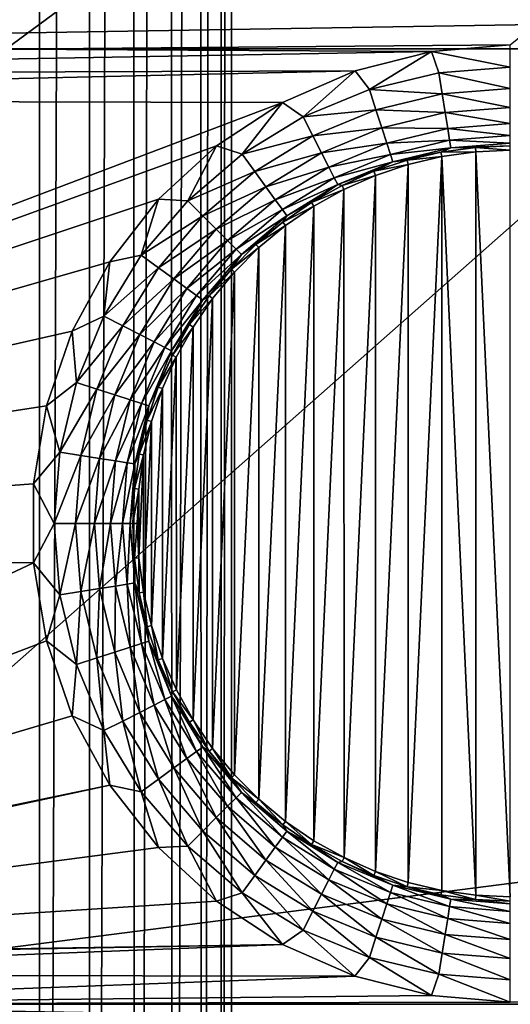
# Model space of a CAD drawing. Header units: metres. Extents: x -206 to 75, y -104 to 104.
# Tile 84 of 256: x -161 to -156, y -30 to -20. Entities that reach past the tile are written whole.
import ezdxf

# ---------------------------------------------------------------- set-up
doc = ezdxf.new("R2010")
doc.units = ezdxf.units.M
doc.layers.add('solid_01_1-CONSUMER_THERM_B_125288', color=7, linetype='CONTINUOUS')

msp = doc.modelspace()

# ---------------------------------------------------------------- linework, layer by layer
at = {"layer": 'solid_01_1-CONSUMER_THERM_B_125288'}
for points in [[(-158.776108, 66.195313), (-102.949013, 67.817345), (-158.757141, -66.251068)], [(-102.949013, 67.817345), (-158.757065, -66.804688), (-158.757141, -66.251068)], [(-102.949013, 67.817345), (-103.148926, 67.301086), (-158.757065, -66.804688)], [(-103.148926, 67.301086), (-103.25058, 66.756882), (-158.757065, -66.804688)], [(-103.25058, 66.756882), (-159.058624, -67.86515), (-158.858719, -67.348892)], [(-103.25058, 66.756882), (-103.250504, 66.203262), (-159.058624, -67.86515)], [(-103.25058, 66.756882), (-158.858719, -67.348892), (-158.757065, -66.804688)], [(-103.250504, 66.203262), (-103.231537, -66.243118), (-159.058624, -67.86515)], [(-158.877762, 65.651108), (-158.776108, 66.195313), (-158.858948, -65.706894)], [(-158.776108, 66.195313), (-158.757141, -66.251068), (-158.858948, -65.706894)], [(-159.077667, 65.13485), (-158.877762, 65.651108), (-159.059021, -65.190689)], [(-158.877762, 65.651108), (-158.858948, -65.706894), (-159.059021, -65.190689)], [(-159.369049, 64.664116), (-159.077667, 65.13485), (-159.350525, -64.720039)], [(-159.077667, 65.13485), (-159.059021, -65.190689), (-159.350525, -64.720039)], [(-159.741959, 64.254944), (-159.369049, 64.664116), (-159.723557, -64.310974)], [(-159.369049, 64.664116), (-159.350525, -64.720039), (-159.723557, -64.310974)], [(-160.183701, 63.921257), (-159.741959, 64.254944), (-160.16539, -63.977417)], [(-159.741959, 64.254944), (-159.723557, -64.310974), (-160.16539, -63.977417)], [(-160.67923, 63.674427), (-160.183701, 63.921257), (-160.660995, -63.730724)], [(-160.183701, 63.921257), (-160.16539, -63.977417), (-160.660995, -63.730724)], [(-161.211685, 63.52285), (-160.67923, 63.674427), (-161.193481, -63.579304)], [(-160.67923, 63.674427), (-160.660995, -63.730724), (-161.193481, -63.579304)], [(-173.500031, -37.518787, 108.5), (-88.500069, 37.481255, 108.5), (-173.500061, 37.481213, 108.5)], [(-173.500031, -37.518787, 108.5), (-88.500031, -37.518745, 108.5), (-88.500069, 37.481255, 108.5)], [(-156.000061, 20.23991, 6), (-161.000061, 20.281219, 6), (-161.000046, -20.318781, 6)], [(-106.000061, 20.239935, 6), (-156.000061, 20.23991, 6), (-161.000046, -20.318781, 6)], [(-156.000046, -20.277468, 6), (-106.000061, 20.239935, 6), (-161.000046, -20.318781, 6)], [(-170.501831, -20.31699, 63.5), (-91.498245, -19.020542, 63.5), (-91.498245, -20.316954, 63.5)], [(-170.501831, -20.31699, 63.5), (-170.501831, -19.02058, 63.5), (-91.498245, -19.020542, 63.5)], [(-156.779999, -20.34206, 6), (-156.000046, -20.277468, 6), (-161.000046, -20.318781, 6)], [(-156.000046, -20.497684, 6.024549), (-156.000046, -20.277468, 6), (-156.779999, -20.34206, 6)], [(-170.501831, -20.31699, 63.5), (-91.498245, -20.316954, 63.5), (-171.602188, -30.582331, 63.5)], [(-171.602188, -30.582331, 63.5), (-91.498245, -20.316954, 63.5), (-90.397873, -30.582293, 63.5)], [(-156.779999, -20.34206, 6), (-161.000046, -20.318781, 6), (-170.000046, -20.57794, 6.000028)], [(-157.539124, -20.534222, 6), (-156.779999, -20.34206, 6), (-170.000046, -20.57794, 6.000028)], [(-157.397141, -20.718964, 6.024549), (-156.779999, -20.34206, 6), (-157.539124, -20.534222, 6)], [(-157.397141, -20.718964, 6.024549), (-156.707291, -20.553347, 6.024549), (-156.779999, -20.34206, 6)], [(-156.707291, -20.553347, 6.024549), (-156.000046, -20.497684, 6.024549), (-156.779999, -20.34206, 6)], [(-157.539124, -20.534222, 6), (-170.000046, -20.57794, 6.000028), (-170.005249, -20.818789, 6)], [(-158.256287, -20.848719, 6), (-157.539124, -20.534222, 6), (-170.005249, -20.818789, 6)], [(-158.052567, -20.990456, 6.024549), (-157.539124, -20.534222, 6), (-158.256287, -20.848719, 6)], [(-158.052567, -20.990456, 6.024549), (-157.397141, -20.718964, 6.024549), (-157.539124, -20.534222, 6)], [(-156.674347, -20.761368, 6.097567), (-156.707291, -20.553347, 6.024549), (-157.397141, -20.718964, 6.024549)], [(-156.707291, -20.553347, 6.024549), (-156.000046, -20.708298, 6.097567), (-156.000046, -20.497684, 6.024549)], [(-156.674347, -20.761368, 6.097567), (-156.000046, -20.708298, 6.097567), (-156.707291, -20.553347, 6.024549)], [(-157.332047, -20.919268, 6.097567), (-157.397141, -20.718964, 6.024549), (-158.052567, -20.990456, 6.024549)], [(-156.674347, -20.761368, 6.097567), (-157.397141, -20.718964, 6.024549), (-157.332047, -20.919268, 6.097567)], [(-156.674347, -20.761368, 6.097567), (-157.332047, -20.919268, 6.097567), (-156.644745, -20.948244, 6.215427)], [(-156.674347, -20.761368, 6.097567), (-156.000046, -20.897503, 6.215427), (-156.000046, -20.708298, 6.097567)], [(-156.674347, -20.761368, 6.097567), (-156.644745, -20.948244, 6.215427), (-156.000046, -20.897503, 6.215427)], [(-158.256287, -20.848719, 6), (-170.005249, -20.818789, 6), (-170.007843, -25.299337, 6)], [(-158.911896, -21.276972, 6), (-158.256287, -20.848719, 6), (-170.007843, -25.299337, 6)], [(-158.657471, -21.361137, 6.024549), (-158.256287, -20.848719, 6), (-158.911896, -21.276972, 6)], [(-158.657471, -21.361137, 6.024549), (-158.052567, -20.990456, 6.024549), (-158.256287, -20.848719, 6)], [(-157.332047, -20.919268, 6.097567), (-158.052567, -20.990456, 6.024549), (-157.956955, -21.178112, 6.097567)], [(-157.332047, -20.919268, 6.097567), (-157.956955, -21.178112, 6.097567), (-157.27359, -21.099215, 6.215427)], [(-157.332047, -20.919268, 6.097567), (-157.27359, -21.099215, 6.215427), (-156.644745, -20.948244, 6.215427)], [(-156.644745, -20.948244, 6.215427), (-157.27359, -21.099215, 6.215427), (-156.619965, -21.104691, 6.372272)], [(-156.644745, -20.948244, 6.215427), (-156.000046, -21.055901, 6.372272), (-156.000046, -20.897503, 6.215427)], [(-156.644745, -20.948244, 6.215427), (-156.619965, -21.104691, 6.372272), (-156.000046, -21.055901, 6.372272)], [(-157.956955, -21.178112, 6.097567), (-158.052567, -20.990456, 6.024549), (-158.657471, -21.361137, 6.024549)], [(-156.619965, -21.104691, 6.372272), (-156.000046, -21.175615, 6.560308), (-156.000046, -21.055901, 6.372272)], [(-157.956955, -21.178112, 6.097567), (-157.871063, -21.346697, 6.215427), (-157.27359, -21.099215, 6.215427)], [(-157.27359, -21.099215, 6.215427), (-157.871063, -21.346697, 6.215427), (-157.22464, -21.249857, 6.372272)], [(-157.27359, -21.099215, 6.215427), (-157.22464, -21.249857, 6.372272), (-156.619965, -21.104691, 6.372272)], [(-156.619965, -21.104691, 6.372272), (-157.22464, -21.249857, 6.372272), (-156.601242, -21.222933, 6.560308)], [(-156.619965, -21.104691, 6.372272), (-156.601242, -21.222933, 6.560308), (-156.000046, -21.175615, 6.560308)], [(-157.956955, -21.178112, 6.097567), (-158.657471, -21.361137, 6.024549), (-158.533676, -21.531528, 6.097567)], [(-157.956955, -21.178112, 6.097567), (-158.533676, -21.531528, 6.097567), (-157.871063, -21.346697, 6.215427)], [(-157.871063, -21.346697, 6.215427), (-157.799149, -21.487829, 6.372272), (-157.22464, -21.249857, 6.372272)], [(-157.22464, -21.249857, 6.372272), (-157.799149, -21.487829, 6.372272), (-157.187637, -21.363714, 6.560308)], [(-157.22464, -21.249857, 6.372272), (-157.187637, -21.363714, 6.560308), (-156.601242, -21.222933, 6.560308)], [(-156.601242, -21.222933, 6.560308), (-157.187637, -21.363714, 6.560308), (-156.589493, -21.297094, 6.770193)], [(-156.601242, -21.222933, 6.560308), (-156.000046, -21.250704, 6.770193), (-156.000046, -21.175615, 6.560308)], [(-156.601242, -21.222933, 6.560308), (-156.589493, -21.297094, 6.770193), (-156.000046, -21.250704, 6.770193)], [(-156.589493, -21.297094, 6.770193), (-156.000046, -21.27743, 6.991273), (-156.000046, -21.250704, 6.770193)], [(-159.488083, -21.807297, 6), (-158.911896, -21.276972, 6), (-170.007843, -25.299337, 6)], [(-159.19693, -21.821884, 6.024549), (-158.911896, -21.276972, 6), (-159.488083, -21.807297, 6)], [(-159.19693, -21.821884, 6.024549), (-158.657471, -21.361137, 6.024549), (-158.911896, -21.276972, 6)], [(-158.533676, -21.531528, 6.097567), (-158.657471, -21.361137, 6.024549), (-159.19693, -21.821884, 6.024549)], [(-158.533676, -21.531528, 6.097567), (-158.42247, -21.684599, 6.215427), (-157.871063, -21.346697, 6.215427)], [(-157.871063, -21.346697, 6.215427), (-158.42247, -21.684599, 6.215427), (-157.799149, -21.487829, 6.372272)], [(-157.187637, -21.363714, 6.560308), (-157.164444, -21.435127, 6.770193), (-156.589493, -21.297094, 6.770193)], [(-156.589493, -21.297094, 6.770193), (-157.164444, -21.435127, 6.770193), (-156.687515, -21.341133, 6.991273)], [(-157.164444, -21.435127, 6.770193), (-157.023911, -21.420252, 6.991273), (-156.687515, -21.341133, 6.991273)], [(-157.023911, -21.420252, 6.991273), (-156.679688, -21.38414, 12), (-156.687515, -21.341133, 6.991273)], [(-156.687515, -21.341133, 6.991273), (-156.340912, -21.336887, 12), (-156.345245, -21.293388, 6.991273)], [(-156.589493, -21.297094, 6.770193), (-156.687515, -21.341133, 6.991273), (-156.345245, -21.293388, 6.991273)], [(-156.687515, -21.341133, 6.991273), (-156.679688, -21.38414, 12), (-156.340912, -21.336887, 12)], [(-156.340912, -21.336887, 12), (-156.679688, -21.38414, 12), (-156.340912, -28.70067, 12)], [(-156.589493, -21.297094, 6.770193), (-156.345245, -21.293388, 6.991273), (-156.000046, -21.27743, 6.991273)], [(-156.345245, -21.293388, 6.991273), (-156.000046, -21.32114, 12), (-156.000046, -21.27743, 6.991273)], [(-156.345245, -21.293388, 6.991273), (-156.340912, -21.336887, 12), (-156.000046, -21.32114, 12)], [(-156.340912, -21.336887, 12), (-156.000031, -28.716417, 12), (-156.000046, -21.32114, 12)], [(-156.340912, -21.336887, 12), (-156.340912, -28.70067, 12), (-156.000031, -28.716417, 12)], [(-157.799149, -21.487829, 6.372272), (-157.744797, -21.594496, 6.560308), (-157.187637, -21.363714, 6.560308)], [(-157.187637, -21.363714, 6.560308), (-157.744797, -21.594496, 6.560308), (-157.164444, -21.435127, 6.770193)], [(-157.744797, -21.594496, 6.560308), (-157.710709, -21.6614, 6.770193), (-157.164444, -21.435127, 6.770193)], [(-157.164444, -21.435127, 6.770193), (-157.710709, -21.6614, 6.770193), (-157.351563, -21.530073, 6.991273)], [(-157.351563, -21.530073, 6.991273), (-157.012115, -21.462339, 12), (-157.023911, -21.420252, 6.991273)], [(-157.164444, -21.435127, 6.770193), (-157.351563, -21.530073, 6.991273), (-157.023911, -21.420252, 6.991273)], [(-157.023911, -21.420252, 6.991273), (-157.012115, -21.462339, 12), (-156.679688, -21.38414, 12)], [(-156.679688, -21.38414, 12), (-157.012115, -21.462339, 12), (-157.012085, -28.575228, 12)], [(-156.679688, -21.38414, 12), (-157.012085, -28.575228, 12), (-156.679672, -28.653421, 12)], [(-156.679688, -21.38414, 12), (-156.679672, -28.653421, 12), (-156.340912, -28.70067, 12)], [(-158.533676, -21.531528, 6.097567), (-159.19693, -21.821884, 6.024549), (-159.048004, -21.97081, 6.097567)], [(-158.533676, -21.531528, 6.097567), (-159.048004, -21.97081, 6.097567), (-158.42247, -21.684599, 6.215427)], [(-158.42247, -21.684599, 6.215427), (-158.329361, -21.812744, 6.372272), (-157.799149, -21.487829, 6.372272)], [(-157.799149, -21.487829, 6.372272), (-158.329361, -21.812744, 6.372272), (-157.744797, -21.594496, 6.560308)], [(-157.710709, -21.6614, 6.770193), (-157.667694, -21.669659, 6.991273), (-157.351563, -21.530073, 6.991273)], [(-157.667694, -21.669659, 6.991273), (-157.335495, -21.570734, 12), (-157.351563, -21.530073, 6.991273)], [(-157.351563, -21.530073, 6.991273), (-157.335495, -21.570734, 12), (-157.012115, -21.462339, 12)], [(-157.012115, -21.462339, 12), (-157.335495, -21.570734, 12), (-157.335449, -28.466837, 12)], [(-157.012115, -21.462339, 12), (-157.335449, -28.466837, 12), (-157.012085, -28.575228, 12)], [(-158.329361, -21.812744, 6.372272), (-158.258987, -21.909595, 6.560308), (-157.744797, -21.594496, 6.560308)], [(-157.744797, -21.594496, 6.560308), (-158.258987, -21.909595, 6.560308), (-157.710709, -21.6614, 6.770193)], [(-157.667694, -21.669659, 6.991273), (-157.648407, -21.708891, 12), (-157.335495, -21.570734, 12)], [(-157.335495, -21.570734, 12), (-157.648407, -21.708891, 12), (-157.648346, -28.328699, 12)], [(-157.335495, -21.570734, 12), (-157.648346, -28.328699, 12), (-157.335449, -28.466837, 12)], [(-159.048004, -21.97081, 6.097567), (-158.914215, -22.104599, 6.215427), (-158.42247, -21.684599, 6.215427)], [(-158.42247, -21.684599, 6.215427), (-158.914215, -22.104599, 6.215427), (-158.329361, -21.812744, 6.372272)], [(-158.258987, -21.909595, 6.560308), (-158.214859, -21.970343, 6.770193), (-157.710709, -21.6614, 6.770193)], [(-157.710709, -21.6614, 6.770193), (-158.214859, -21.970343, 6.770193), (-157.969604, -21.837818, 6.991273)], [(-157.710709, -21.6614, 6.770193), (-157.969604, -21.837818, 6.991273), (-157.667694, -21.669659, 6.991273)], [(-157.969604, -21.837818, 6.991273), (-157.648407, -21.708891, 12), (-157.667694, -21.669659, 6.991273)], [(-157.969604, -21.837818, 6.991273), (-157.946808, -21.875105, 12), (-157.648407, -21.708891, 12)], [(-157.648407, -21.708891, 12), (-157.946808, -21.875105, 12), (-157.946701, -28.162516, 12)], [(-157.648407, -21.708891, 12), (-157.946701, -28.162516, 12), (-157.648346, -28.328699, 12)], [(-159.969101, -22.425228, 6), (-159.488083, -21.807297, 6), (-170.007843, -25.299337, 6)], [(-159.657684, -22.361347, 6.024549), (-159.488083, -21.807297, 6), (-159.969101, -22.425228, 6)], [(-159.657684, -22.361347, 6.024549), (-159.19693, -21.821884, 6.024549), (-159.488083, -21.807297, 6)], [(-159.048004, -21.97081, 6.097567), (-159.19693, -21.821884, 6.024549), (-159.657684, -22.361347, 6.024549)], [(-158.914215, -22.104599, 6.215427), (-158.802216, -22.2166, 6.372272), (-158.329361, -21.812744, 6.372272)], [(-158.329361, -21.812744, 6.372272), (-158.802216, -22.2166, 6.372272), (-158.258987, -21.909595, 6.560308)], [(-158.2547, -22.033115, 6.991273), (-157.946808, -21.875105, 12), (-157.969604, -21.837818, 6.991273)], [(-158.214859, -21.970343, 6.770193), (-158.2547, -22.033115, 6.991273), (-157.969604, -21.837818, 6.991273)], [(-158.802216, -22.2166, 6.372272), (-158.71756, -22.301254, 6.560308), (-158.258987, -21.909595, 6.560308)], [(-158.258987, -21.909595, 6.560308), (-158.71756, -22.301254, 6.560308), (-158.214859, -21.970343, 6.770193)], [(-158.2547, -22.033115, 6.991273), (-158.22821, -22.06789, 12), (-157.946808, -21.875105, 12)], [(-157.946808, -21.875105, 12), (-158.22821, -22.06789, 12), (-158.228104, -27.969736, 12)], [(-157.946808, -21.875105, 12), (-158.228104, -27.969736, 12), (-157.946701, -28.162516, 12)], [(-159.048004, -21.97081, 6.097567), (-159.657684, -22.361347, 6.024549), (-159.487289, -22.485144, 6.097567)], [(-159.048004, -21.97081, 6.097567), (-159.487289, -22.485144, 6.097567), (-158.914215, -22.104599, 6.215427)], [(-158.71756, -22.301254, 6.560308), (-158.664474, -22.354349, 6.770193), (-158.214859, -21.970343, 6.770193)], [(-158.214859, -21.970343, 6.770193), (-158.664474, -22.354349, 6.770193), (-158.2547, -22.033115, 6.991273)], [(-158.664474, -22.354349, 6.770193), (-158.520569, -22.253885, 6.991273), (-158.2547, -22.033115, 6.991273)], [(-158.520569, -22.253885, 6.991273), (-158.22821, -22.06789, 12), (-158.2547, -22.033115, 6.991273)], [(-159.487289, -22.485144, 6.097567), (-159.334213, -22.596355, 6.215427), (-158.914215, -22.104599, 6.215427)], [(-158.914215, -22.104599, 6.215427), (-159.334213, -22.596355, 6.215427), (-158.802216, -22.2166, 6.372272)], [(-158.520569, -22.253885, 6.991273), (-158.491287, -22.286364, 12), (-158.22821, -22.06789, 12)], [(-158.22821, -22.06789, 12), (-158.491287, -22.286364, 12), (-158.491196, -27.751276, 12)], [(-158.22821, -22.06789, 12), (-158.491196, -27.751276, 12), (-158.228104, -27.969736, 12)], [(-159.334213, -22.596355, 6.215427), (-159.20607, -22.689459, 6.372272), (-158.802216, -22.2166, 6.372272)], [(-158.802216, -22.2166, 6.372272), (-159.20607, -22.689459, 6.372272), (-158.71756, -22.301254, 6.560308)], [(-159.20607, -22.689459, 6.372272), (-159.109222, -22.759825, 6.560308), (-158.71756, -22.301254, 6.560308)], [(-158.71756, -22.301254, 6.560308), (-159.109222, -22.759825, 6.560308), (-158.664474, -22.354349, 6.770193)], [(-158.764923, -22.498245, 6.991273), (-158.491287, -22.286364, 12), (-158.520569, -22.253885, 6.991273)], [(-158.664474, -22.354349, 6.770193), (-158.764923, -22.498245, 6.991273), (-158.520569, -22.253885, 6.991273)], [(-158.764923, -22.498245, 6.991273), (-158.732803, -22.527889, 12), (-158.491287, -22.286364, 12)], [(-158.491287, -22.286364, 12), (-158.732803, -22.527889, 12), (-158.732666, -27.509827, 12)], [(-158.491287, -22.286364, 12), (-158.732666, -27.509827, 12), (-158.491196, -27.751276, 12)], [(-160.341873, -23.113907, 6), (-159.969101, -22.425228, 6), (-170.007843, -25.299337, 6)], [(-160.028366, -22.966246, 6.024549), (-159.969101, -22.425228, 6), (-160.341873, -23.113907, 6)], [(-160.028366, -22.966246, 6.024549), (-159.657684, -22.361347, 6.024549), (-159.969101, -22.425228, 6)], [(-159.487289, -22.485144, 6.097567), (-159.657684, -22.361347, 6.024549), (-160.028366, -22.966246, 6.024549)], [(-159.109222, -22.759825, 6.560308), (-159.048477, -22.803961, 6.770193), (-158.664474, -22.354349, 6.770193)], [(-158.664474, -22.354349, 6.770193), (-159.048477, -22.803961, 6.770193), (-158.764923, -22.498245, 6.991273)], [(-159.487289, -22.485144, 6.097567), (-160.028366, -22.966246, 6.024549), (-159.840698, -23.061863, 6.097567)], [(-159.487289, -22.485144, 6.097567), (-159.840698, -23.061863, 6.097567), (-159.334213, -22.596355, 6.215427)], [(-159.048477, -22.803961, 6.770193), (-158.985703, -22.764109, 6.991273), (-158.764923, -22.498245, 6.991273)], [(-158.985703, -22.764109, 6.991273), (-158.732803, -22.527889, 12), (-158.764923, -22.498245, 6.991273)], [(-158.985703, -22.764109, 6.991273), (-158.950745, -22.790367, 12), (-158.732803, -22.527889, 12)], [(-158.732803, -22.527889, 12), (-158.950745, -22.790367, 12), (-158.950638, -27.247341, 12)], [(-158.732803, -22.527889, 12), (-158.950638, -27.247341, 12), (-158.732666, -27.509827, 12)], [(-159.840698, -23.061863, 6.097567), (-159.672119, -23.14776, 6.215427), (-159.334213, -22.596355, 6.215427)], [(-159.334213, -22.596355, 6.215427), (-159.672119, -23.14776, 6.215427), (-159.20607, -22.689459, 6.372272)], [(-159.672119, -23.14776, 6.215427), (-159.530991, -23.219671, 6.372272), (-159.20607, -22.689459, 6.372272)], [(-159.20607, -22.689459, 6.372272), (-159.530991, -23.219671, 6.372272), (-159.109222, -22.759825, 6.560308)], [(-159.530991, -23.219671, 6.372272), (-159.424316, -23.274021, 6.560308), (-159.109222, -22.759825, 6.560308)], [(-159.109222, -22.759825, 6.560308), (-159.424316, -23.274021, 6.560308), (-159.048477, -22.803961, 6.770193)], [(-159.424316, -23.274021, 6.560308), (-159.357422, -23.308109, 6.770193), (-159.048477, -22.803961, 6.770193)], [(-159.048477, -22.803961, 6.770193), (-159.357422, -23.308109, 6.770193), (-159.181, -23.049208, 6.991273)], [(-159.181, -23.049208, 6.991273), (-158.950745, -22.790367, 12), (-158.985703, -22.764109, 6.991273)], [(-159.048477, -22.803961, 6.770193), (-159.181, -23.049208, 6.991273), (-158.985703, -22.764109, 6.991273)], [(-159.181, -23.049208, 6.991273), (-159.143951, -23.072435, 12), (-158.950745, -22.790367, 12)], [(-158.950745, -22.790367, 12), (-159.143951, -23.072435, 12), (-159.14386, -26.965254, 12)], [(-158.950745, -22.790367, 12), (-159.14386, -26.965254, 12), (-158.950638, -27.247341, 12)], [(-160.29985, -23.621685, 6.024549), (-160.028366, -22.966246, 6.024549), (-160.341873, -23.113907, 6)], [(-159.840698, -23.061863, 6.097567), (-160.028366, -22.966246, 6.024549), (-160.29985, -23.621685, 6.024549)], [(-160.596191, -23.854549, 6), (-160.341873, -23.113907, 6), (-170.007843, -25.299337, 6)], [(-160.29985, -23.621685, 6.024549), (-160.341873, -23.113907, 6), (-160.596191, -23.854549, 6)], [(-159.840698, -23.061863, 6.097567), (-160.29985, -23.621685, 6.024549), (-160.099548, -23.686769, 6.097567)], [(-159.840698, -23.061863, 6.097567), (-160.099548, -23.686769, 6.097567), (-159.672119, -23.14776, 6.215427)], [(-159.357422, -23.308109, 6.770193), (-159.349152, -23.35111, 6.991273), (-159.181, -23.049208, 6.991273)], [(-159.349152, -23.35111, 6.991273), (-159.143951, -23.072435, 12), (-159.181, -23.049208, 6.991273)], [(-159.349152, -23.35111, 6.991273), (-159.310196, -23.370934, 12), (-159.143951, -23.072435, 12)], [(-159.143951, -23.072435, 12), (-159.310196, -23.370934, 12), (-159.310074, -26.666872, 12)], [(-159.143951, -23.072435, 12), (-159.310074, -26.666872, 12), (-159.14386, -26.965254, 12)], [(-160.099548, -23.686769, 6.097567), (-159.919601, -23.745235, 6.215427), (-159.672119, -23.14776, 6.215427)], [(-159.672119, -23.14776, 6.215427), (-159.919601, -23.745235, 6.215427), (-159.530991, -23.219671, 6.372272)], [(-159.919601, -23.745235, 6.215427), (-159.768967, -23.794184, 6.372272), (-159.530991, -23.219671, 6.372272)], [(-159.530991, -23.219671, 6.372272), (-159.768967, -23.794184, 6.372272), (-159.424316, -23.274021, 6.560308)], [(-159.768967, -23.794184, 6.372272), (-159.655106, -23.831177, 6.560308), (-159.424316, -23.274021, 6.560308)], [(-159.424316, -23.274021, 6.560308), (-159.655106, -23.831177, 6.560308), (-159.357422, -23.308109, 6.770193)], [(-159.655106, -23.831177, 6.560308), (-159.583694, -23.854382, 6.770193), (-159.357422, -23.308109, 6.770193)], [(-159.357422, -23.308109, 6.770193), (-159.583694, -23.854382, 6.770193), (-159.349152, -23.35111, 6.991273)], [(-159.583694, -23.854382, 6.770193), (-159.488739, -23.667242, 6.991273), (-159.349152, -23.35111, 6.991273)], [(-159.488739, -23.667242, 6.991273), (-159.310196, -23.370934, 12), (-159.349152, -23.35111, 6.991273)], [(-159.488739, -23.667242, 6.991273), (-159.447952, -23.682926, 12), (-159.310196, -23.370934, 12)], [(-159.310196, -23.370934, 12), (-159.447952, -23.682926, 12), (-159.447861, -26.354836, 12)], [(-159.310196, -23.370934, 12), (-159.447861, -26.354836, 12), (-159.310074, -26.666872, 12)], [(-160.465469, -24.311525, 6.024549), (-160.29985, -23.621685, 6.024549), (-160.596191, -23.854549, 6)], [(-160.099548, -23.686769, 6.097567), (-160.29985, -23.621685, 6.024549), (-160.465469, -24.311525, 6.024549)], [(-160.099548, -23.686769, 6.097567), (-160.465469, -24.311525, 6.024549), (-160.257446, -24.344473, 6.097567)], [(-160.099548, -23.686769, 6.097567), (-160.257446, -24.344473, 6.097567), (-159.919601, -23.745235, 6.215427)], [(-159.598557, -23.994904, 6.991273), (-159.447952, -23.682926, 12), (-159.488739, -23.667242, 6.991273)], [(-159.583694, -23.854382, 6.770193), (-159.598557, -23.994904, 6.991273), (-159.488739, -23.667242, 6.991273)], [(-159.598557, -23.994904, 6.991273), (-159.556564, -24.007065, 12), (-159.447952, -23.682926, 12)], [(-159.447952, -23.682926, 12), (-159.556564, -24.007065, 12), (-159.556519, -26.030647, 12)], [(-159.447952, -23.682926, 12), (-159.556519, -26.030647, 12), (-159.447861, -26.354836, 12)], [(-160.257446, -24.344473, 6.097567), (-160.070572, -24.374071, 6.215427), (-159.919601, -23.745235, 6.215427)], [(-159.919601, -23.745235, 6.215427), (-160.070572, -24.374071, 6.215427), (-159.768967, -23.794184, 6.372272)], [(-160.070572, -24.374071, 6.215427), (-159.914124, -24.398849, 6.372272), (-159.768967, -23.794184, 6.372272)], [(-159.768967, -23.794184, 6.372272), (-159.914124, -24.398849, 6.372272), (-159.655106, -23.831177, 6.560308)], [(-160.725128, -24.626951, 6), (-160.596191, -23.854549, 6), (-170.007843, -25.299337, 6)], [(-160.465469, -24.311525, 6.024549), (-160.596191, -23.854549, 6), (-160.725128, -24.626951, 6)], [(-159.914124, -24.398849, 6.372272), (-159.795883, -24.417578, 6.560308), (-159.655106, -23.831177, 6.560308)], [(-159.655106, -23.831177, 6.560308), (-159.795883, -24.417578, 6.560308), (-159.583694, -23.854382, 6.770193)], [(-159.795883, -24.417578, 6.560308), (-159.721725, -24.429323, 6.770193), (-159.583694, -23.854382, 6.770193)], [(-159.583694, -23.854382, 6.770193), (-159.721725, -24.429323, 6.770193), (-159.598557, -23.994904, 6.991273)], [(-159.721725, -24.429323, 6.770193), (-159.677689, -24.331301, 6.991273), (-159.598557, -23.994904, 6.991273)], [(-159.677689, -24.331301, 6.991273), (-159.556564, -24.007065, 12), (-159.598557, -23.994904, 6.991273)], [(-159.677689, -24.331301, 6.991273), (-159.634796, -24.339794, 12), (-159.556564, -24.007065, 12)], [(-159.556564, -24.007065, 12), (-159.634796, -24.339794, 12), (-159.63475, -25.698004, 12)], [(-159.556564, -24.007065, 12), (-159.63475, -25.698004, 12), (-159.556519, -26.030647, 12)], [(-160.521133, -25.01878, 6.024549), (-160.465469, -24.311525, 6.024549), (-160.725128, -24.626951, 6)], [(-160.257446, -24.344473, 6.097567), (-160.465469, -24.311525, 6.024549), (-160.521133, -25.01878, 6.024549)], [(-160.257446, -24.344473, 6.097567), (-160.521133, -25.01878, 6.024549), (-160.310516, -25.01878, 6.097567)], [(-160.257446, -24.344473, 6.097567), (-160.310516, -25.01878, 6.097567), (-160.070572, -24.374071, 6.215427)], [(-160.310516, -25.01878, 6.097567), (-160.121307, -25.01878, 6.215427), (-160.070572, -24.374071, 6.215427)], [(-160.070572, -24.374071, 6.215427), (-160.121307, -25.01878, 6.215427), (-159.914124, -24.398849, 6.372272)], [(-159.725433, -24.673563, 6.991273), (-159.634796, -24.339794, 12), (-159.677689, -24.331301, 6.991273)], [(-159.721725, -24.429323, 6.770193), (-159.725433, -24.673563, 6.991273), (-159.677689, -24.331301, 6.991273)], [(-159.725433, -24.673563, 6.991273), (-159.681885, -24.677412, 12), (-159.634796, -24.339794, 12)], [(-159.634796, -24.339794, 12), (-159.681885, -24.677412, 12), (-159.68187, -25.360365, 12)], [(-159.634796, -24.339794, 12), (-159.68187, -25.360365, 12), (-159.63475, -25.698004, 12)], [(-160.121307, -25.01878, 6.215427), (-159.962921, -25.01878, 6.372272), (-159.914124, -24.398849, 6.372272)], [(-159.914124, -24.398849, 6.372272), (-159.962921, -25.01878, 6.372272), (-159.795883, -24.417578, 6.560308)], [(-159.962921, -25.01878, 6.372272), (-159.843201, -25.01878, 6.560308), (-159.795883, -24.417578, 6.560308)], [(-159.795883, -24.417578, 6.560308), (-159.843201, -25.01878, 6.560308), (-159.721725, -24.429323, 6.770193)], [(-159.843201, -25.01878, 6.560308), (-159.768112, -25.01878, 6.770193), (-159.721725, -24.429323, 6.770193)], [(-159.721725, -24.429323, 6.770193), (-159.768112, -25.01878, 6.770193), (-159.725433, -24.673563, 6.991273)], [(-160.725174, -25.410042, 6), (-160.725128, -24.626951, 6), (-170.007843, -25.299337, 6)], [(-160.521133, -25.01878, 6.024549), (-160.725128, -24.626951, 6), (-160.725174, -25.410042, 6)], [(-159.768112, -25.01878, 6.770193), (-159.741394, -25.01877, 6.991273), (-159.725433, -24.673563, 6.991273)], [(-159.741394, -25.01877, 6.991273), (-159.681885, -24.677412, 12), (-159.725433, -24.673563, 6.991273)], [(-159.741394, -25.01877, 6.991273), (-159.697678, -25.018858, 12), (-159.681885, -24.677412, 12)], [(-159.681885, -24.677412, 12), (-159.697678, -25.018858, 12), (-159.68187, -25.360365, 12)], [(-160.465469, -25.726036, 6.024549), (-160.521133, -25.01878, 6.024549), (-160.725174, -25.410042, 6)], [(-160.310516, -25.01878, 6.097567), (-160.521133, -25.01878, 6.024549), (-160.465469, -25.726036, 6.024549)], [(-160.310516, -25.01878, 6.097567), (-160.465469, -25.726036, 6.024549), (-160.257446, -25.693089, 6.097567)], [(-160.310516, -25.01878, 6.097567), (-160.257446, -25.693089, 6.097567), (-160.121307, -25.01878, 6.215427)], [(-160.257446, -25.693089, 6.097567), (-160.070572, -25.66349, 6.215427), (-160.121307, -25.01878, 6.215427)], [(-160.121307, -25.01878, 6.215427), (-160.070572, -25.66349, 6.215427), (-159.962921, -25.01878, 6.372272)], [(-160.070572, -25.66349, 6.215427), (-159.914124, -25.638712, 6.372272), (-159.962921, -25.01878, 6.372272)], [(-159.962921, -25.01878, 6.372272), (-159.914124, -25.638712, 6.372272), (-159.843201, -25.01878, 6.560308)], [(-159.914124, -25.638712, 6.372272), (-159.795883, -25.619984, 6.560308), (-159.843201, -25.01878, 6.560308)], [(-159.843201, -25.01878, 6.560308), (-159.795883, -25.619984, 6.560308), (-159.768112, -25.01878, 6.770193)], [(-159.795883, -25.619984, 6.560308), (-159.721725, -25.608236, 6.770193), (-159.768112, -25.01878, 6.770193)], [(-159.768112, -25.01878, 6.770193), (-159.721725, -25.608236, 6.770193), (-159.741394, -25.01877, 6.991273)], [(-159.725433, -25.363977, 6.991273), (-159.697678, -25.018858, 12), (-159.741394, -25.01877, 6.991273)], [(-159.721725, -25.608236, 6.770193), (-159.725433, -25.363977, 6.991273), (-159.741394, -25.01877, 6.991273)], [(-159.725433, -25.363977, 6.991273), (-159.68187, -25.360365, 12), (-159.697678, -25.018858, 12)], [(-160.725174, -25.410042, 6), (-170.007843, -25.299337, 6), (-170.010452, -29.779886, 6)], [(-159.677689, -25.70624, 6.991273), (-159.68187, -25.360365, 12), (-159.725433, -25.363977, 6.991273)], [(-159.677689, -25.70624, 6.991273), (-159.63475, -25.698004, 12), (-159.68187, -25.360365, 12)], [(-160.596329, -26.182459, 6), (-160.725174, -25.410042, 6), (-170.010452, -29.779886, 6)], [(-160.465469, -25.726036, 6.024549), (-160.725174, -25.410042, 6), (-160.596329, -26.182459, 6)], [(-159.721725, -25.608236, 6.770193), (-159.677689, -25.70624, 6.991273), (-159.725433, -25.363977, 6.991273)], [(-160.070572, -25.66349, 6.215427), (-159.919601, -26.292324, 6.215427), (-159.914124, -25.638712, 6.372272)], [(-159.919601, -26.292324, 6.215427), (-159.768951, -26.243378, 6.372272), (-159.914124, -25.638712, 6.372272)], [(-159.914124, -25.638712, 6.372272), (-159.768951, -26.243378, 6.372272), (-159.795883, -25.619984, 6.560308)], [(-159.795883, -25.619984, 6.560308), (-159.655106, -26.206383, 6.560308), (-159.721725, -25.608236, 6.770193)], [(-159.768951, -26.243378, 6.372272), (-159.655106, -26.206383, 6.560308), (-159.795883, -25.619984, 6.560308)], [(-159.721725, -25.608236, 6.770193), (-159.583694, -26.18318, 6.770193), (-159.677689, -25.70624, 6.991273)], [(-159.655106, -26.206383, 6.560308), (-159.583694, -26.18318, 6.770193), (-159.721725, -25.608236, 6.770193)], [(-160.29985, -26.415874, 6.024549), (-160.465469, -25.726036, 6.024549), (-160.596329, -26.182459, 6)], [(-160.257446, -25.693089, 6.097567), (-160.465469, -25.726036, 6.024549), (-160.29985, -26.415874, 6.024549)], [(-160.257446, -25.693089, 6.097567), (-160.29985, -26.415874, 6.024549), (-160.099548, -26.350792, 6.097567)], [(-160.257446, -25.693089, 6.097567), (-160.099548, -26.350792, 6.097567), (-160.070572, -25.66349, 6.215427)], [(-160.099548, -26.350792, 6.097567), (-159.919601, -26.292324, 6.215427), (-160.070572, -25.66349, 6.215427)], [(-159.598572, -26.042639, 6.991273), (-159.63475, -25.698004, 12), (-159.677689, -25.70624, 6.991273)], [(-159.583694, -26.18318, 6.770193), (-159.598572, -26.042639, 6.991273), (-159.677689, -25.70624, 6.991273)], [(-159.598572, -26.042639, 6.991273), (-159.556519, -26.030647, 12), (-159.63475, -25.698004, 12)], [(-159.488739, -26.3703, 6.991273), (-159.556519, -26.030647, 12), (-159.598572, -26.042639, 6.991273)], [(-159.583694, -26.18318, 6.770193), (-159.488739, -26.3703, 6.991273), (-159.598572, -26.042639, 6.991273)], [(-159.488739, -26.3703, 6.991273), (-159.447861, -26.354836, 12), (-159.556519, -26.030647, 12)], [(-160.342102, -26.923132, 6), (-160.596329, -26.182459, 6), (-170.010452, -29.779886, 6)], [(-160.29985, -26.415874, 6.024549), (-160.596329, -26.182459, 6), (-160.342102, -26.923132, 6)], [(-159.768951, -26.243378, 6.372272), (-159.530991, -26.81789, 6.372272), (-159.655106, -26.206383, 6.560308)], [(-159.655106, -26.206383, 6.560308), (-159.424316, -26.763538, 6.560308), (-159.583694, -26.18318, 6.770193)], [(-159.530991, -26.81789, 6.372272), (-159.424316, -26.763538, 6.560308), (-159.655106, -26.206383, 6.560308)], [(-159.583694, -26.18318, 6.770193), (-159.357422, -26.72945, 6.770193), (-159.488739, -26.3703, 6.991273)], [(-159.424316, -26.763538, 6.560308), (-159.357422, -26.72945, 6.770193), (-159.583694, -26.18318, 6.770193)], [(-160.099548, -26.350792, 6.097567), (-159.840698, -26.975697, 6.097567), (-159.919601, -26.292324, 6.215427)], [(-159.919601, -26.292324, 6.215427), (-159.672119, -26.889799, 6.215427), (-159.768951, -26.243378, 6.372272)], [(-159.840698, -26.975697, 6.097567), (-159.672119, -26.889799, 6.215427), (-159.919601, -26.292324, 6.215427)], [(-159.672119, -26.889799, 6.215427), (-159.530991, -26.81789, 6.372272), (-159.768951, -26.243378, 6.372272)], [(-160.028366, -27.071314, 6.024549), (-160.29985, -26.415874, 6.024549), (-160.342102, -26.923132, 6)], [(-160.099548, -26.350792, 6.097567), (-160.29985, -26.415874, 6.024549), (-160.028366, -27.071314, 6.024549)], [(-160.099548, -26.350792, 6.097567), (-160.028366, -27.071314, 6.024549), (-159.840698, -26.975697, 6.097567)], [(-159.349167, -26.686432, 6.991273), (-159.447861, -26.354836, 12), (-159.488739, -26.3703, 6.991273)], [(-159.357422, -26.72945, 6.770193), (-159.349167, -26.686432, 6.991273), (-159.488739, -26.3703, 6.991273)], [(-159.349167, -26.686432, 6.991273), (-159.310074, -26.666872, 12), (-159.447861, -26.354836, 12)], [(-159.357422, -26.72945, 6.770193), (-159.181, -26.988335, 6.991273), (-159.349167, -26.686432, 6.991273)], [(-159.349167, -26.686432, 6.991273), (-159.14386, -26.965254, 12), (-159.310074, -26.666872, 12)], [(-159.181, -26.988335, 6.991273), (-159.14386, -26.965254, 12), (-159.349167, -26.686432, 6.991273)], [(-159.672119, -26.889799, 6.215427), (-159.334213, -27.441204, 6.215427), (-159.530991, -26.81789, 6.372272)], [(-159.530991, -26.81789, 6.372272), (-159.20607, -27.348101, 6.372272), (-159.424316, -26.763538, 6.560308)], [(-159.334213, -27.441204, 6.215427), (-159.20607, -27.348101, 6.372272), (-159.530991, -26.81789, 6.372272)], [(-159.424316, -26.763538, 6.560308), (-159.109222, -27.277735, 6.560308), (-159.357422, -26.72945, 6.770193)], [(-159.20607, -27.348101, 6.372272), (-159.109222, -27.277735, 6.560308), (-159.424316, -26.763538, 6.560308)], [(-159.357422, -26.72945, 6.770193), (-159.048477, -27.233599, 6.770193), (-159.181, -26.988335, 6.991273)], [(-159.109222, -27.277735, 6.560308), (-159.048477, -27.233599, 6.770193), (-159.357422, -26.72945, 6.770193)], [(-159.840698, -26.975697, 6.097567), (-159.487289, -27.552418, 6.097567), (-159.672119, -26.889799, 6.215427)], [(-159.487289, -27.552418, 6.097567), (-159.334213, -27.441204, 6.215427), (-159.672119, -26.889799, 6.215427)], [(-160.342102, -26.923132, 6), (-170.010452, -29.779886, 6), (-169.03746, -29.493736, 6)], [(-159.969421, -27.611856, 6), (-160.342102, -26.923132, 6), (-169.03746, -29.493736, 6)], [(-160.028366, -27.071314, 6.024549), (-160.342102, -26.923132, 6), (-159.969421, -27.611856, 6)], [(-159.840698, -26.975697, 6.097567), (-160.028366, -27.071314, 6.024549), (-159.657684, -27.676212, 6.024549)], [(-159.840698, -26.975697, 6.097567), (-159.657684, -27.676212, 6.024549), (-159.487289, -27.552418, 6.097567)], [(-158.985703, -27.273436, 6.991273), (-159.14386, -26.965254, 12), (-159.181, -26.988335, 6.991273)], [(-159.048477, -27.233599, 6.770193), (-158.985703, -27.273436, 6.991273), (-159.181, -26.988335, 6.991273)], [(-158.985703, -27.273436, 6.991273), (-158.950638, -27.247341, 12), (-159.14386, -26.965254, 12)], [(-159.657684, -27.676212, 6.024549), (-160.028366, -27.071314, 6.024549), (-159.969421, -27.611856, 6)], [(-159.20607, -27.348101, 6.372272), (-158.802216, -27.820957, 6.372272), (-159.109222, -27.277735, 6.560308)], [(-159.109222, -27.277735, 6.560308), (-158.71756, -27.736305, 6.560308), (-159.048477, -27.233599, 6.770193)], [(-158.802216, -27.820957, 6.372272), (-158.71756, -27.736305, 6.560308), (-159.109222, -27.277735, 6.560308)], [(-159.048477, -27.233599, 6.770193), (-158.664474, -27.68321, 6.770193), (-158.985703, -27.273436, 6.991273)], [(-158.71756, -27.736305, 6.560308), (-158.664474, -27.68321, 6.770193), (-159.048477, -27.233599, 6.770193)], [(-158.764938, -27.539299, 6.991273), (-158.950638, -27.247341, 12), (-158.985703, -27.273436, 6.991273)], [(-158.664474, -27.68321, 6.770193), (-158.764938, -27.539299, 6.991273), (-158.985703, -27.273436, 6.991273)], [(-158.764938, -27.539299, 6.991273), (-158.732666, -27.509827, 12), (-158.950638, -27.247341, 12)], [(-159.334213, -27.441204, 6.215427), (-158.914215, -27.932961, 6.215427), (-159.20607, -27.348101, 6.372272)], [(-158.914215, -27.932961, 6.215427), (-158.802216, -27.820957, 6.372272), (-159.20607, -27.348101, 6.372272)], [(-159.487289, -27.552418, 6.097567), (-159.048004, -28.06675, 6.097567), (-159.334213, -27.441204, 6.215427)], [(-159.048004, -28.06675, 6.097567), (-158.914215, -27.932961, 6.215427), (-159.334213, -27.441204, 6.215427)], [(-159.487289, -27.552418, 6.097567), (-159.657684, -27.676212, 6.024549), (-159.19693, -28.215675, 6.024549)], [(-159.487289, -27.552418, 6.097567), (-159.19693, -28.215675, 6.024549), (-159.048004, -28.06675, 6.097567)], [(-158.764938, -27.539299, 6.991273), (-158.491196, -27.751276, 12), (-158.732666, -27.509827, 12)], [(-158.520584, -27.783661, 6.991273), (-158.491196, -27.751276, 12), (-158.764938, -27.539299, 6.991273)], [(-158.664474, -27.68321, 6.770193), (-158.520584, -27.783661, 6.991273), (-158.764938, -27.539299, 6.991273)], [(-159.969421, -27.611856, 6), (-169.03746, -29.493736, 6), (-168.022217, -29.346457, 6)], [(-159.488464, -28.229845, 6), (-159.969421, -27.611856, 6), (-168.022217, -29.346457, 6)], [(-159.657684, -27.676212, 6.024549), (-159.969421, -27.611856, 6), (-159.488464, -28.229845, 6)], [(-159.19693, -28.215675, 6.024549), (-159.657684, -27.676212, 6.024549), (-159.488464, -28.229845, 6)], [(-158.71756, -27.736305, 6.560308), (-158.258987, -28.127964, 6.560308), (-158.664474, -27.68321, 6.770193)], [(-158.664474, -27.68321, 6.770193), (-158.214859, -28.067217, 6.770193), (-158.520584, -27.783661, 6.991273)], [(-158.258987, -28.127964, 6.560308), (-158.214859, -28.067217, 6.770193), (-158.664474, -27.68321, 6.770193)], [(-158.802216, -27.820957, 6.372272), (-158.329361, -28.224815, 6.372272), (-158.71756, -27.736305, 6.560308)], [(-158.329361, -28.224815, 6.372272), (-158.258987, -28.127964, 6.560308), (-158.71756, -27.736305, 6.560308)], [(-158.254715, -28.004431, 6.991273), (-158.491196, -27.751276, 12), (-158.520584, -27.783661, 6.991273)], [(-158.214859, -28.067217, 6.770193), (-158.254715, -28.004431, 6.991273), (-158.520584, -27.783661, 6.991273)], [(-158.254715, -28.004431, 6.991273), (-158.228104, -27.969736, 12), (-158.491196, -27.751276, 12)], [(-158.914215, -27.932961, 6.215427), (-158.422455, -28.352961, 6.215427), (-158.802216, -27.820957, 6.372272)], [(-158.422455, -28.352961, 6.215427), (-158.329361, -28.224815, 6.372272), (-158.802216, -27.820957, 6.372272)], [(-159.048004, -28.06675, 6.097567), (-158.533676, -28.506031, 6.097567), (-158.914215, -27.932961, 6.215427)], [(-158.533676, -28.506031, 6.097567), (-158.422455, -28.352961, 6.215427), (-158.914215, -27.932961, 6.215427)], [(-157.96962, -28.19973, 6.991273), (-158.228104, -27.969736, 12), (-158.254715, -28.004431, 6.991273)], [(-157.96962, -28.19973, 6.991273), (-157.946701, -28.162516, 12), (-158.228104, -27.969736, 12)], [(-159.048004, -28.06675, 6.097567), (-159.19693, -28.215675, 6.024549), (-158.657471, -28.676422, 6.024549)], [(-159.048004, -28.06675, 6.097567), (-158.657471, -28.676422, 6.024549), (-158.533676, -28.506031, 6.097567)], [(-158.258987, -28.127964, 6.560308), (-157.744797, -28.443062, 6.560308), (-158.214859, -28.067217, 6.770193)], [(-158.214859, -28.067217, 6.770193), (-157.96962, -28.19973, 6.991273), (-158.254715, -28.004431, 6.991273)], [(-158.214859, -28.067217, 6.770193), (-157.710709, -28.376158, 6.770193), (-157.96962, -28.19973, 6.991273)], [(-157.744797, -28.443062, 6.560308), (-157.710709, -28.376158, 6.770193), (-158.214859, -28.067217, 6.770193)], [(-158.329361, -28.224815, 6.372272), (-157.799149, -28.54973, 6.372272), (-158.258987, -28.127964, 6.560308)], [(-157.799149, -28.54973, 6.372272), (-157.744797, -28.443062, 6.560308), (-158.258987, -28.127964, 6.560308)], [(-157.96962, -28.19973, 6.991273), (-157.648346, -28.328699, 12), (-157.946701, -28.162516, 12)], [(-158.912338, -28.760239, 6), (-159.488464, -28.229845, 6), (-168.022217, -29.346457, 6)], [(-159.19693, -28.215675, 6.024549), (-159.488464, -28.229845, 6), (-158.912338, -28.760239, 6)], [(-158.657471, -28.676422, 6.024549), (-159.19693, -28.215675, 6.024549), (-158.912338, -28.760239, 6)], [(-158.422455, -28.352961, 6.215427), (-157.871048, -28.690863, 6.215427), (-158.329361, -28.224815, 6.372272)], [(-157.871048, -28.690863, 6.215427), (-157.799149, -28.54973, 6.372272), (-158.329361, -28.224815, 6.372272)], [(-157.667709, -28.367889, 6.991273), (-157.648346, -28.328699, 12), (-157.96962, -28.19973, 6.991273)], [(-157.710709, -28.376158, 6.770193), (-157.667709, -28.367889, 6.991273), (-157.96962, -28.19973, 6.991273)], [(-158.533676, -28.506031, 6.097567), (-157.956955, -28.859446, 6.097567), (-158.422455, -28.352961, 6.215427)], [(-157.956955, -28.859446, 6.097567), (-157.871048, -28.690863, 6.215427), (-158.422455, -28.352961, 6.215427)], [(-157.744797, -28.443062, 6.560308), (-157.187637, -28.673843, 6.560308), (-157.710709, -28.376158, 6.770193)], [(-157.710709, -28.376158, 6.770193), (-157.164429, -28.60243, 6.770193), (-157.667709, -28.367889, 6.991273)], [(-157.187637, -28.673843, 6.560308), (-157.164429, -28.60243, 6.770193), (-157.710709, -28.376158, 6.770193)], [(-157.351578, -28.507477, 6.991273), (-157.648346, -28.328699, 12), (-157.667709, -28.367889, 6.991273)], [(-157.164429, -28.60243, 6.770193), (-157.351578, -28.507477, 6.991273), (-157.667709, -28.367889, 6.991273)], [(-157.351578, -28.507477, 6.991273), (-157.335449, -28.466837, 12), (-157.648346, -28.328699, 12)], [(-157.799149, -28.54973, 6.372272), (-157.224625, -28.787701, 6.372272), (-157.744797, -28.443062, 6.560308)], [(-157.224625, -28.787701, 6.372272), (-157.187637, -28.673843, 6.560308), (-157.744797, -28.443062, 6.560308)], [(-157.023926, -28.6173, 6.991273), (-157.335449, -28.466837, 12), (-157.351578, -28.507477, 6.991273)], [(-157.023926, -28.6173, 6.991273), (-157.012085, -28.575228, 12), (-157.335449, -28.466837, 12)], [(-158.533676, -28.506031, 6.097567), (-158.657471, -28.676422, 6.024549), (-158.052567, -29.047104, 6.024549)], [(-158.533676, -28.506031, 6.097567), (-158.052567, -29.047104, 6.024549), (-157.956955, -28.859446, 6.097567)], [(-157.871048, -28.690863, 6.215427), (-157.273575, -28.938345, 6.215427), (-157.799149, -28.54973, 6.372272)], [(-157.273575, -28.938345, 6.215427), (-157.224625, -28.787701, 6.372272), (-157.799149, -28.54973, 6.372272)], [(-157.164429, -28.60243, 6.770193), (-157.023926, -28.6173, 6.991273), (-157.351578, -28.507477, 6.991273)], [(-157.023926, -28.6173, 6.991273), (-156.679672, -28.653421, 12), (-157.012085, -28.575228, 12)], [(-158.657471, -28.676422, 6.024549), (-158.912338, -28.760239, 6), (-158.256775, -29.18857, 6)], [(-158.052567, -29.047104, 6.024549), (-158.657471, -28.676422, 6.024549), (-158.256775, -29.18857, 6)], [(-157.224625, -28.787701, 6.372272), (-156.619965, -28.932867, 6.372272), (-157.187637, -28.673843, 6.560308)], [(-157.187637, -28.673843, 6.560308), (-156.601242, -28.814625, 6.560308), (-157.164429, -28.60243, 6.770193)], [(-156.619965, -28.932867, 6.372272), (-156.601242, -28.814625, 6.560308), (-157.187637, -28.673843, 6.560308)], [(-157.164429, -28.60243, 6.770193), (-156.589493, -28.740463, 6.770193), (-157.023926, -28.6173, 6.991273)], [(-156.601242, -28.814625, 6.560308), (-156.589493, -28.740463, 6.770193), (-157.164429, -28.60243, 6.770193)], [(-156.687531, -28.696419, 6.991273), (-156.679672, -28.653421, 12), (-157.023926, -28.6173, 6.991273)], [(-156.589493, -28.740463, 6.770193), (-156.687531, -28.696419, 6.991273), (-157.023926, -28.6173, 6.991273)], [(-156.345245, -28.744167, 6.991273), (-156.679672, -28.653421, 12), (-156.687531, -28.696419, 6.991273)], [(-156.345245, -28.744167, 6.991273), (-156.340912, -28.70067, 12), (-156.679672, -28.653421, 12)], [(-158.256775, -29.18857, 6), (-158.912338, -28.760239, 6), (-168.022217, -29.346457, 6)], [(-157.956955, -28.859446, 6.097567), (-157.332047, -29.11829, 6.097567), (-157.871048, -28.690863, 6.215427)], [(-157.332047, -29.11829, 6.097567), (-157.273575, -28.938345, 6.215427), (-157.871048, -28.690863, 6.215427)], [(-156.589493, -28.740463, 6.770193), (-156.345245, -28.744167, 6.991273), (-156.687531, -28.696419, 6.991273)], [(-156.601242, -28.814625, 6.560308), (-156.000031, -28.86194, 6.560308), (-156.589493, -28.740463, 6.770193)], [(-156.589493, -28.740463, 6.770193), (-156.000031, -28.86194, 6.560308), (-156.000031, -28.786854, 6.770193)], [(-156.589493, -28.740463, 6.770193), (-156.000031, -28.786854, 6.770193), (-156.345245, -28.744167, 6.991273)], [(-156.345245, -28.744167, 6.991273), (-156.000031, -28.760128, 6.991273), (-156.340912, -28.70067, 12)], [(-156.345245, -28.744167, 6.991273), (-156.000031, -28.786854, 6.770193), (-156.000031, -28.760128, 6.991273)], [(-156.000031, -28.760128, 6.991273), (-156.000031, -28.716417, 12), (-156.340912, -28.70067, 12)], [(-157.956955, -28.859446, 6.097567), (-158.052567, -29.047104, 6.024549), (-157.397125, -29.318596, 6.024549)], [(-157.956955, -28.859446, 6.097567), (-157.397125, -29.318596, 6.024549), (-157.332047, -29.11829, 6.097567)], [(-157.273575, -28.938345, 6.215427), (-156.644745, -29.089314, 6.215427), (-157.224625, -28.787701, 6.372272)], [(-156.644745, -29.089314, 6.215427), (-156.619965, -28.932867, 6.372272), (-157.224625, -28.787701, 6.372272)], [(-156.619965, -28.932867, 6.372272), (-156.000031, -28.981657, 6.372272), (-156.601242, -28.814625, 6.560308)], [(-156.601242, -28.814625, 6.560308), (-156.000031, -28.981657, 6.372272), (-156.000031, -28.86194, 6.560308)], [(-157.332047, -29.11829, 6.097567), (-156.674347, -29.27619, 6.097567), (-157.273575, -28.938345, 6.215427)], [(-156.674347, -29.27619, 6.097567), (-156.644745, -29.089314, 6.215427), (-157.273575, -28.938345, 6.215427)], [(-156.644745, -29.089314, 6.215427), (-156.000031, -29.140053, 6.215427), (-156.619965, -28.932867, 6.372272)], [(-156.619965, -28.932867, 6.372272), (-156.000031, -29.140053, 6.215427), (-156.000031, -28.981657, 6.372272)], [(-158.052567, -29.047104, 6.024549), (-158.256775, -29.18857, 6), (-157.539658, -29.503153, 6)], [(-157.397125, -29.318596, 6.024549), (-158.052567, -29.047104, 6.024549), (-157.539658, -29.503153, 6)], [(-157.332047, -29.11829, 6.097567), (-157.397125, -29.318596, 6.024549), (-156.707291, -29.484211, 6.024549)], [(-157.332047, -29.11829, 6.097567), (-156.707291, -29.484211, 6.024549), (-156.674347, -29.27619, 6.097567)], [(-156.674347, -29.27619, 6.097567), (-156.000031, -29.32926, 6.097567), (-156.644745, -29.089314, 6.215427)], [(-156.644745, -29.089314, 6.215427), (-156.000031, -29.32926, 6.097567), (-156.000031, -29.140053, 6.215427)], [(-158.256775, -29.18857, 6), (-168.022217, -29.346457, 6), (-166.992294, -29.345419, 6)], [(-158.256775, -29.18857, 6), (-166.992294, -29.345419, 6), (-165.975235, -29.490986, 6)], [(-157.539658, -29.503153, 6), (-158.256775, -29.18857, 6), (-165.975235, -29.490986, 6)], [(-157.397125, -29.318596, 6.024549), (-157.539658, -29.503153, 6), (-156.780533, -29.695408, 6)], [(-156.707291, -29.484211, 6.024549), (-157.397125, -29.318596, 6.024549), (-156.780533, -29.695408, 6)], [(-156.674347, -29.27619, 6.097567), (-156.707291, -29.484211, 6.024549), (-156.000031, -29.539873, 6.024549)], [(-156.674347, -29.27619, 6.097567), (-156.000031, -29.539873, 6.024549), (-156.000031, -29.32926, 6.097567)], [(-157.539658, -29.503153, 6), (-165.975235, -29.490986, 6), (-164.989288, -29.780006, 6)], [(-156.780533, -29.695408, 6), (-157.539658, -29.503153, 6), (-164.989288, -29.780006, 6)], [(-156.707291, -29.484211, 6.024549), (-156.780533, -29.695408, 6), (-156.000031, -29.76009, 6)], [(-156.707291, -29.484211, 6.024549), (-156.000031, -29.76009, 6), (-156.000031, -29.539873, 6.024549)], [(-156.780533, -29.695408, 6), (-164.989288, -29.780006, 6), (-156.000031, -29.76009, 6)], [(-106.000038, -29.760065, 6), (-164.989288, -29.780006, 6), (-97.023315, -29.784657, 6)], [(-156.000031, -29.76009, 6), (-164.989288, -29.780006, 6), (-106.000038, -29.760065, 6)], [(-151.300034, -30.018776, 6), (-97.023315, -29.784657, 6), (-164.989288, -29.780006, 6)], [(-151.300034, -30.018776, 6), (-164.989288, -29.780006, 6), (-164.052414, -30.207775, 6)]]:
    msp.add_3dface(points, dxfattribs=at)

doc.saveas('drawing.dxf')
